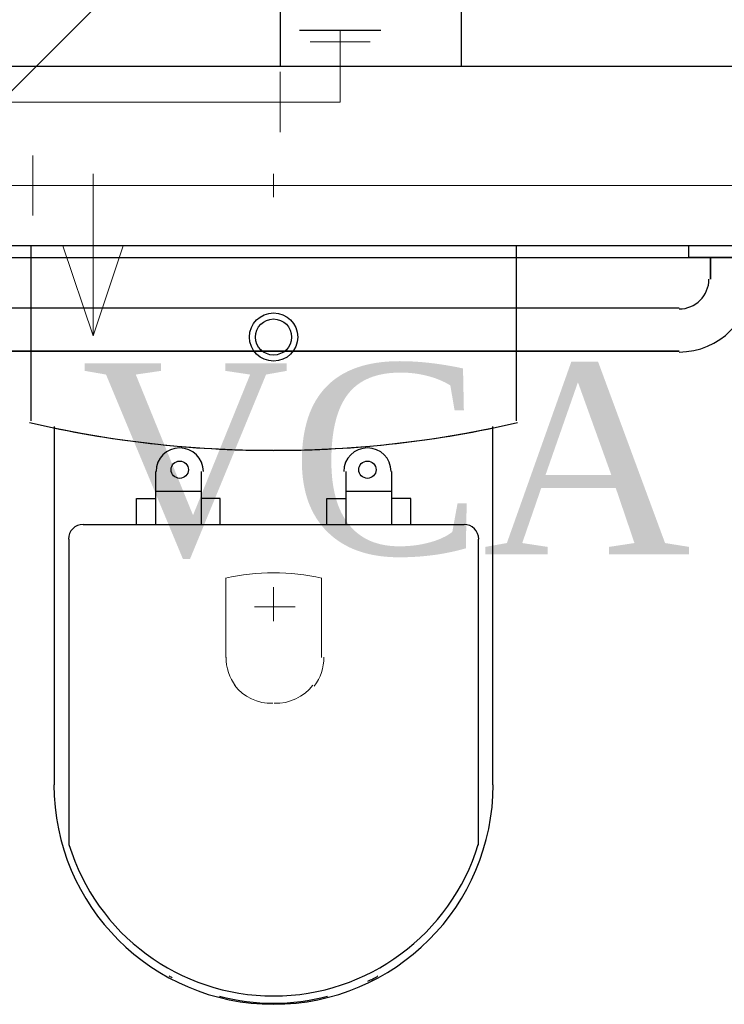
# Model space of a CAD drawing. Header units: millimetres. Extents: x 335 to 91596, y -1 to 84.
# Tile 48 of 87: x 380.469 to 381.249, y 19.987 to 21.078. Entities that reach past the tile are written whole.
import ezdxf

# ---------------------------------------------------------------- set-up
doc = ezdxf.new("R2010")
doc.units = ezdxf.units.MM
doc.header["$MEASUREMENT"] = 0
for name, color, linetype, lineweight in [('AF-Colunas', 7, 'Continuous', 20), ('AF-Conexões detalhe', 7, 'Continuous', 20), ('AF-Textos conexão', 7, 'Continuous', 20), ('AF-Tubos detalhe', 5, 'Continuous', 20), ('Simbolos', 1, 'Continuous', 30), ('SIMBOLOS INT', 8, 'Continuous', 5)]:
    doc.layers.add(name, color=color, linetype=linetype, lineweight=lineweight)
doc.styles.add('TimesNewRoman', font='times.ttf')

msp = doc.modelspace()

# ---------------------------------------------------------------- linework, layer by layer
at = {"color": 7}
for p, q in [((380.757, 23.6002), (380.757, 21.0262)), ((379.563, 21.0262), (383.497, 21.0262)), ((380.088, 20.8272), (382.303, 20.8272)), ((381.21, 20.8142), (381.21, 20.8272)), ((381.21, 20.8142), (381.21, 20.8272)), ((380.196, 20.8142), (381.304, 20.8142)), ((381.234, 20.8142), (381.21, 20.8142)), ((381.304, 20.8142), (381.21, 20.8142)), ((381.234, 20.7902), (381.234, 20.8142)), ((381.234, 20.8142), (381.234, 20.7902)), ((380.299, 20.7582), (381.199, 20.7582)), ((380.299, 20.7582), (381.199, 20.7582)), ((381.199, 20.7102), (380.299, 20.7102)), ((380.299, 20.7102), (381.199, 20.7102))]:
    msp.add_line(p, q, dxfattribs=at)
at = {"color": 8}
for p, q in [((380.4808, 20.8269), (380.4808, 20.6329)), ((381.0188, 20.8269), (380.4808, 20.8269)), ((381.0188, 20.8269), (380.4808, 20.8269)), ((380.4808, 20.8269), (380.4808, 20.6329)), ((381.0188, 20.6329), (381.0188, 20.8269)), ((381.0188, 20.6329), (381.0188, 20.8269)), ((380.5068, 20.6269), (380.5068, 20.2299)), ((380.9928, 20.2299), (380.9928, 20.6269)), ((380.6188, 20.5769), (380.6188, 20.5179)), ((380.6698, 20.5179), (380.6698, 20.5769)), ((380.8298, 20.5769), (380.8298, 20.5179)), ((380.8808, 20.5179), (380.8808, 20.5769)), ((380.6698, 20.5549), (380.6188, 20.5549)), ((380.8808, 20.5549), (380.8298, 20.5549)), ((380.5978, 20.5469), (380.6188, 20.5469)), ((380.5978, 20.5179), (380.5978, 20.5469)), ((380.6908, 20.5469), (380.6698, 20.5469)), ((380.6908, 20.5179), (380.6908, 20.5469)), ((380.8088, 20.5469), (380.8298, 20.5469)), ((380.8088, 20.5179), (380.8088, 20.5469)), ((380.9018, 20.5469), (380.8808, 20.5469)), ((380.9018, 20.5179), (380.9018, 20.5469)), ((380.9608, 20.5179), (380.5388, 20.5179)), ((380.5228, 20.5019), (380.5228, 20.1629)), ((380.9768, 20.1629), (380.9768, 20.5019))]:
    msp.add_line(p, q, dxfattribs=at)
at = {"color": 7}
msp.add_lwpolyline([(380.757, 21.0262), (380.958, 21.0262), (380.958, 23.6002)], dxfattribs=at)
at = {"color": 8}
for centre, radius in [((380.7498, 20.7259), 0.0267), ((380.7498, 20.7259), 0.02), ((380.6458, 20.5789), 0.00958), ((380.8538, 20.5789), 0.00958)]:
    msp.add_circle(centre, radius, dxfattribs=at)
at = {"color": 7}
for radius in [0.0809, 0.0332, 0.0809, 0.0332]:
    msp.add_arc((381.199, 20.7902), radius, 270, 0, dxfattribs=at)
at = {"color": 8}
for centre, radius, start, end in [((380.7468, 21.7769), 1.1765, 256.867, 258.197), ((380.7468, 21.7769), 1.1765, 256.867, 270.13), ((380.7528, 21.7769), 1.1765, 269.87, 283.133), ((380.7528, 21.7769), 1.1765, 281.803, 283.133), ((380.7498, 21.8029), 1.2026, 258.327, 281.673), ((380.6458, 20.5769), 0.0262, 0, 180), ((380.8538, 20.5769), 0.0262, 0, 180), ((380.5388, 20.5019), 0.0163, 90, 180), ((380.9608, 20.5019), 0.0163, 0, 90), ((380.7498, 20.2299), 0.2433, 180, 0), ((380.7498, 20.2329), 0.2371, 197.022, 342.978), ((380.7498, 20.2249), 0.2371, 240.809, 241.747), ((380.7498, 20.2249), 0.2371, 296.159, 299.191), ((380.7498, 20.2249), 0.2371, 255.404, 284.596)]:
    msp.add_arc(centre, radius, start, end, dxfattribs=at)
at = {"layer": 'AF-Colunas', "linetype": 'Continuous'}
msp.add_line((380.3782, 20.9174), (381.4389, 21.9781), dxfattribs=at)
at = {"layer": 'AF-Conexões detalhe', "linetype": 'Continuous'}
for p, q in [((380.7902, 21.0529), (380.8569, 21.0529)), ((380.8237, 20.9863), (380.8237, 21.0529)), ((380.757, 20.9529), (380.757, 21.0196)), ((380.8237, 20.9863), (380.757, 20.9863)), ((380.4831, 20.8605), (380.4831, 20.9271)), ((380.5498, 20.8937), (380.4831, 20.8938)), ((380.5498, 20.8937), (380.5498, 20.7271)), ((380.5165, 20.8271), (380.5831, 20.8271)), ((380.5165, 20.8271), (380.5498, 20.7271)), ((380.5831, 20.8271), (380.5498, 20.7271))]:
    msp.add_line(p, q, dxfattribs=at)
at = {"layer": 'AF-Tubos detalhe'}
for p, q in [((380.8237, 21.0529), (380.8236, 21.0655)), ((380.4213, 20.9862), (380.757, 20.9863)), ((380.4213, 20.8939), (381.7852, 20.8939)), ((380.4213, 20.8938), (380.4831, 20.8938))]:
    msp.add_line(p, q, dxfattribs=at)
at = {"layer": 'Simbolos'}
msp.add_line((380.8687, 21.0655), (380.7787, 21.0655), dxfattribs=at)
at = {"layer": 'SIMBOLOS INT', "linetype": 'Continuous'}
for p, q in [((380.5498, 20.9069), (380.5498, 20.8809)), ((380.7498, 20.9069), (380.7498, 20.8809)), ((380.5628, 20.8939), (380.5368, 20.8939)), ((380.7628, 20.8939), (380.7368, 20.8939)), ((380.6968, 20.4589), (380.6968, 20.3709)), ((380.8028, 20.3709), (380.8028, 20.4589))]:
    msp.add_line(p, q, dxfattribs=at)
at = {"layer": 'SIMBOLOS INT'}
for p, q in [((380.7498, 20.4269), (380.7498, 20.4489)), ((380.7498, 20.4269), (380.7288, 20.4269)), ((380.7288, 20.4269), (380.7738, 20.4269)), ((380.7498, 20.4269), (380.7498, 20.4109))]:
    msp.add_line(p, q, dxfattribs=at)
at = {"layer": 'SIMBOLOS INT', "linetype": 'Continuous'}
for centre, radius, start, end in [((380.7498, 20.2169), 0.2478, 77.572, 102.428), ((380.7498, 20.3709), 0.0527, 179.758, 217.112), ((380.7528, 20.3709), 0.0527, 322.888, 0.242), ((380.7468, 20.3709), 0.0508, 217.251, 272.519), ((380.7528, 20.3709), 0.0508, 267.481, 322.749)]:
    msp.add_arc(centre, radius, start, end, dxfattribs=at)

# ---------------------------------------------------------------- texts
at = {"layer": 'AF-Textos conexão', "insert": (380.537, 20.4801), "char_height": 0.2118, "width": 1.283401, "attachment_point": 7, "line_spacing_factor": 0.798, "style": 'TimesNewRoman'}
msp.add_mtext('VCA', dxfattribs=at)

doc.saveas('drawing.dxf')
